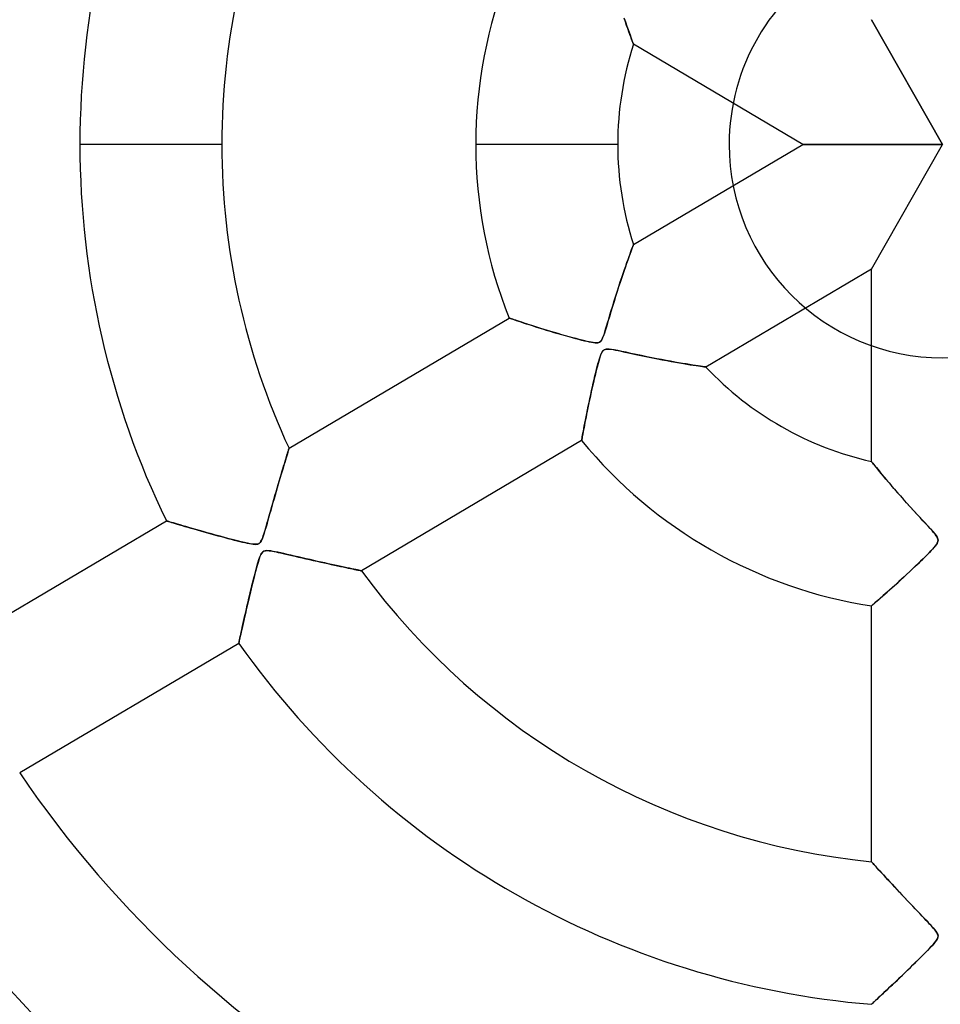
# Model space of a CAD drawing. Header units: millimetres. Extents: x -635 to 635, y -635 to 635.
# Tile 14 of 53: x -65 to 0, y -60 to 9. Entities that reach past the tile are written whole.
import ezdxf

# ---------------------------------------------------------------- set-up
doc = ezdxf.new("R2010")
doc.units = ezdxf.units.MM
doc.layers.add('HIDDEN', color=7, linetype='Continuous')
doc.layers.add('THICK', color=7, linetype='Continuous')

msp = doc.modelspace()

# ---------------------------------------------------------------- linework, layer by layer
at = {"layer": 'HIDDEN'}
for p, q in [((-22.295, 8.609), (-22.383, 8.866)), ((-22.361, 8.801), (-22.272, 8.545)), ((-22.209, 8.365), (-22.295, 8.609)), ((-22.272, 8.545), (-22.188, 8.305)), ((-22.128, 8.136), (-22.209, 8.365)), ((-22.188, 8.305), (-22.108, 8.083)), ((-5, 8.766), (0, 0)), ((0, 0), (-5, 8.766)), ((-22.051, 7.923), (-22.128, 8.136)), ((-22.108, 8.083), (-22.035, 7.879)), ((-21.98, 7.728), (-22.051, 7.923)), ((-22.035, 7.879), (-21.968, 7.695)), ((-21.916, 7.554), (-21.98, 7.728)), ((-21.968, 7.695), (-21.908, 7.532)), ((-21.86, 7.402), (-21.916, 7.554)), ((-21.908, 7.532), (-21.855, 7.389)), ((-21.812, 7.273), (-21.86, 7.402)), ((-21.855, 7.389), (-21.81, 7.268)), ((-21.774, 7.171), (-21.812, 7.273)), ((-21.81, 7.268), (-21.773, 7.171)), ((-21.746, 7.097), (-21.774, 7.171)), ((-21.773, 7.171), (-21.746, 7.098)), ((-21.746, 7.098), (-21.729, 7.053)), ((-21.729, 7.053), (-21.746, 7.097)), ((-21.729, 7.053), (-21.723, 7.038)), ((-21.723, 7.038), (-21.729, 7.053)), ((-9.822, 0), (-21.723, 7.038)), ((-50.66, 0), (-60.64, 0)), ((-50.66, 0), (-60.64, 0)), ((-22.835, 0), (-32.815, 0)), ((-22.835, 0), (-32.815, 0)), ((-21.723, -7.038), (-9.822, 0)), ((0, 0), (-9.822, 0)), ((-9.822, 0), (0, 0)), ((-5, -8.766), (0, 0)), ((-5, -8.766), (0, 0)), ((-15, 0), (-15, 0)), ((-21.916, -7.554), (-21.98, -7.728)), ((-21.968, -7.695), (-21.908, -7.532)), ((-21.86, -7.402), (-21.916, -7.554)), ((-21.908, -7.532), (-21.855, -7.389)), ((-21.812, -7.273), (-21.86, -7.402)), ((-21.855, -7.389), (-21.81, -7.268)), ((-21.774, -7.171), (-21.812, -7.273)), ((-21.81, -7.268), (-21.773, -7.171)), ((-21.746, -7.097), (-21.774, -7.171)), ((-21.773, -7.171), (-21.746, -7.098)), ((-21.729, -7.053), (-21.746, -7.097)), ((-21.746, -7.098), (-21.729, -7.053)), ((-21.723, -7.038), (-21.729, -7.053)), ((-21.729, -7.053), (-21.723, -7.038)), ((-22.128, -8.136), (-22.209, -8.365)), ((-22.188, -8.305), (-22.108, -8.083)), ((-22.051, -7.923), (-22.128, -8.136)), ((-22.108, -8.083), (-22.035, -7.879)), ((-21.98, -7.728), (-22.051, -7.923)), ((-22.035, -7.879), (-21.968, -7.695)), ((-22.383, -8.866), (-22.475, -9.133)), ((-22.454, -9.073), (-22.361, -8.801)), ((-22.295, -8.609), (-22.383, -8.866)), ((-22.361, -8.801), (-22.272, -8.545)), ((-22.209, -8.365), (-22.295, -8.609)), ((-22.272, -8.545), (-22.188, -8.305)), ((-5, -8.766), (-16.633, -15.646)), ((-5, -22.281), (-5, -8.766)), ((-22.754, -9.974), (-22.651, -9.661)), ((-22.569, -9.414), (-22.667, -9.71)), ((-22.651, -9.661), (-22.551, -9.36)), ((-22.475, -9.133), (-22.569, -9.414)), ((-22.551, -9.36), (-22.454, -9.073)), ((-22.873, -10.343), (-22.979, -10.68)), ((-22.965, -10.636), (-22.859, -10.299)), ((-22.768, -10.02), (-22.873, -10.343)), ((-22.859, -10.299), (-22.754, -9.974)), ((-22.667, -9.71), (-22.768, -10.02)), ((-23.088, -11.029), (-23.199, -11.391)), ((-23.182, -11.334), (-23.074, -10.982)), ((-22.979, -10.68), (-23.088, -11.029)), ((-23.074, -10.982), (-22.965, -10.636)), ((-23.312, -11.761), (-23.419, -12.118)), ((-23.38, -11.987), (-23.284, -11.671)), ((-23.199, -11.391), (-23.312, -11.761)), ((-23.284, -11.671), (-23.182, -11.334)), ((-45.937, -21.358), (-30.461, -12.205)), ((-30.451, -12.209), (-30.461, -12.205)), ((-30.461, -12.205), (-30.45, -12.209)), ((-30.421, -12.219), (-30.451, -12.209)), ((-30.45, -12.209), (-30.419, -12.219)), ((-30.372, -12.235), (-30.421, -12.219)), ((-30.419, -12.219), (-30.368, -12.237)), ((-30.304, -12.258), (-30.372, -12.235)), ((-30.368, -12.237), (-30.296, -12.261)), ((-30.219, -12.287), (-30.304, -12.258)), ((-30.296, -12.261), (-30.204, -12.292)), ((-30.118, -12.321), (-30.219, -12.287)), ((-30.204, -12.292), (-30.092, -12.33)), ((-30.002, -12.36), (-30.118, -12.321)), ((-30.092, -12.33), (-29.962, -12.373)), ((-29.873, -12.403), (-30.002, -12.36)), ((-29.962, -12.373), (-29.814, -12.422)), ((-29.731, -12.449), (-29.873, -12.403)), ((-29.814, -12.422), (-29.65, -12.476)), ((-29.577, -12.5), (-29.731, -12.449)), ((-23.518, -12.452), (-23.61, -12.757)), ((-23.547, -12.547), (-23.467, -12.28)), ((-23.419, -12.118), (-23.518, -12.452)), ((-23.467, -12.28), (-23.38, -11.987)), ((-29.65, -12.476), (-29.47, -12.535)), ((-29.412, -12.554), (-29.577, -12.5)), ((-29.47, -12.535), (-29.276, -12.598)), ((-29.238, -12.611), (-29.412, -12.554)), ((-29.276, -12.598), (-29.067, -12.666)), ((-29.054, -12.67), (-29.238, -12.611)), ((-29.067, -12.666), (-28.846, -12.736)), ((-28.862, -12.731), (-29.054, -12.67)), ((-28.661, -12.795), (-28.862, -12.731)), ((-28.846, -12.736), (-28.614, -12.81)), ((-28.451, -12.861), (-28.661, -12.795)), ((-28.614, -12.81), (-28.372, -12.886)), ((-28.233, -12.929), (-28.451, -12.861)), ((-28.372, -12.886), (-28.119, -12.964)), ((-28.006, -13), (-28.233, -12.929)), ((-28.119, -12.964), (-27.858, -13.045)), ((-27.771, -13.071), (-28.006, -13)), ((-27.858, -13.045), (-27.589, -13.126)), ((-27.528, -13.145), (-27.771, -13.071)), ((-27.589, -13.126), (-27.32, -13.207)), ((-27.278, -13.219), (-27.528, -13.145)), ((-23.693, -13.029), (-23.769, -13.264)), ((-23.741, -13.179), (-23.682, -12.992)), ((-23.61, -12.757), (-23.693, -13.029)), ((-23.682, -12.992), (-23.619, -12.784)), ((-23.619, -12.784), (-23.547, -12.547)), ((-27.32, -13.207), (-27.052, -13.286)), ((-27.021, -13.295), (-27.278, -13.219)), ((-27.052, -13.286), (-26.788, -13.363)), ((-26.757, -13.371), (-27.021, -13.295)), ((-26.788, -13.363), (-26.529, -13.437)), ((-26.495, -13.446), (-26.757, -13.371)), ((-26.529, -13.437), (-26.278, -13.508)), ((-26.242, -13.518), (-26.495, -13.446)), ((-26.278, -13.508), (-26.034, -13.575)), ((-25.998, -13.585), (-26.242, -13.518)), ((-26.034, -13.575), (-25.801, -13.638)), ((-25.767, -13.647), (-25.998, -13.585)), ((-25.801, -13.638), (-25.58, -13.697)), ((-25.548, -13.705), (-25.767, -13.647)), ((-25.58, -13.697), (-25.372, -13.75)), ((-25.343, -13.757), (-25.548, -13.705)), ((-25.372, -13.75), (-25.179, -13.797)), ((-25.154, -13.803), (-25.343, -13.757)), ((-25.179, -13.797), (-25.002, -13.839)), ((-24.983, -13.843), (-25.154, -13.803)), ((-25.002, -13.839), (-24.835, -13.876)), ((-24.053, -13.849), (-24.003, -13.793)), ((-23.999, -13.788), (-24.051, -13.847)), ((-24.003, -13.793), (-23.954, -13.719)), ((-23.949, -13.71), (-23.999, -13.788)), ((-23.954, -13.719), (-23.904, -13.621)), ((-23.896, -13.603), (-23.949, -13.71)), ((-23.904, -13.621), (-23.852, -13.496)), ((-23.837, -13.456), (-23.896, -13.603)), ((-23.852, -13.496), (-23.798, -13.348)), ((-23.769, -13.264), (-23.837, -13.456)), ((-23.798, -13.348), (-23.741, -13.179)), ((-24.83, -13.876), (-24.983, -13.843)), ((-24.835, -13.876), (-24.68, -13.906)), ((-24.693, -13.903), (-24.83, -13.876)), ((-24.563, -13.925), (-24.693, -13.903)), ((-24.68, -13.906), (-24.541, -13.928)), ((-24.441, -13.939), (-24.563, -13.925)), ((-24.541, -13.928), (-24.419, -13.941)), ((-24.333, -13.943), (-24.441, -13.939)), ((-24.419, -13.941), (-24.319, -13.943)), ((-24.245, -13.937), (-24.333, -13.943)), ((-24.319, -13.943), (-24.237, -13.936)), ((-24.172, -13.919), (-24.245, -13.937)), ((-24.237, -13.936), (-24.168, -13.918)), ((-24.108, -13.89), (-24.172, -13.919)), ((-24.168, -13.918), (-24.107, -13.89)), ((-24.051, -13.847), (-24.108, -13.89)), ((-24.107, -13.89), (-24.053, -13.849)), ((-23.893, -14.532), (-23.941, -14.606)), ((-23.934, -14.594), (-23.888, -14.526)), ((-23.843, -14.476), (-23.893, -14.532)), ((-23.888, -14.526), (-23.84, -14.474)), ((-23.786, -14.434), (-23.843, -14.476)), ((-23.84, -14.474), (-23.785, -14.434)), ((-23.72, -14.405), (-23.786, -14.434)), ((-23.785, -14.434), (-23.723, -14.406)), ((-23.723, -14.406), (-23.65, -14.389)), ((-23.644, -14.388), (-23.72, -14.405)), ((-23.65, -14.389), (-23.562, -14.382)), ((-23.552, -14.382), (-23.644, -14.388)), ((-23.562, -14.382), (-23.452, -14.386)), ((-23.432, -14.387), (-23.552, -14.382)), ((-23.452, -14.386), (-23.318, -14.4)), ((-23.275, -14.406), (-23.432, -14.387)), ((-23.318, -14.4), (-23.162, -14.424)), ((-23.074, -14.439), (-23.275, -14.406)), ((-23.162, -14.424), (-22.987, -14.456)), ((-22.832, -14.486), (-23.074, -14.439)), ((-22.987, -14.456), (-22.794, -14.494)), ((-22.553, -14.543), (-22.832, -14.486)), ((-22.794, -14.494), (-22.581, -14.538)), ((-24.167, -15.224), (-24.214, -15.393)), ((-24.172, -15.242), (-24.124, -15.078)), ((-24.122, -15.074), (-24.167, -15.224)), ((-24.124, -15.078), (-24.075, -14.929)), ((-24.08, -14.941), (-24.122, -15.074)), ((-24.036, -14.816), (-24.08, -14.941)), ((-24.075, -14.929), (-24.028, -14.795)), ((-23.989, -14.703), (-24.036, -14.816)), ((-24.028, -14.795), (-23.98, -14.683)), ((-23.941, -14.606), (-23.989, -14.703)), ((-23.98, -14.683), (-23.934, -14.594)), ((-22.581, -14.538), (-22.338, -14.59)), ((-22.241, -14.61), (-22.553, -14.543)), ((-22.338, -14.59), (-22.066, -14.648)), ((-21.901, -14.684), (-22.241, -14.61)), ((-22.066, -14.648), (-21.768, -14.713)), ((-21.537, -14.762), (-21.901, -14.684)), ((-21.768, -14.713), (-21.445, -14.782)), ((-21.158, -14.842), (-21.537, -14.762)), ((-21.445, -14.782), (-21.1, -14.855)), ((-20.788, -14.919), (-21.158, -14.842)), ((-21.1, -14.855), (-20.739, -14.929)), ((-20.429, -14.992), (-20.788, -14.919)), ((-20.739, -14.929), (-20.384, -15.001)), ((-20.083, -15.06), (-20.429, -14.992)), ((-20.384, -15.001), (-20.038, -15.069)), ((-19.749, -15.125), (-20.083, -15.06)), ((-20.038, -15.069), (-19.702, -15.134)), ((-19.429, -15.186), (-19.749, -15.125)), ((-19.702, -15.134), (-19.378, -15.195)), ((-19.122, -15.242), (-19.429, -15.186)), ((-19.378, -15.195), (-19.066, -15.252)), ((-24.381, -16.039), (-24.325, -15.817)), ((-24.317, -15.785), (-24.372, -16.005)), ((-24.325, -15.817), (-24.272, -15.609)), ((-24.265, -15.581), (-24.317, -15.785)), ((-24.272, -15.609), (-24.221, -15.418)), ((-24.214, -15.393), (-24.265, -15.581)), ((-24.221, -15.418), (-24.172, -15.242)), ((-18.831, -15.295), (-19.122, -15.242)), ((-19.066, -15.252), (-18.768, -15.306)), ((-18.552, -15.344), (-18.831, -15.295)), ((-18.768, -15.306), (-18.485, -15.355)), ((-18.285, -15.389), (-18.552, -15.344)), ((-18.485, -15.355), (-18.217, -15.401)), ((-18.03, -15.432), (-18.285, -15.389)), ((-18.217, -15.401), (-17.967, -15.442)), ((-17.79, -15.471), (-18.03, -15.432)), ((-17.967, -15.442), (-17.734, -15.48)), ((-17.566, -15.506), (-17.79, -15.471)), ((-17.734, -15.48), (-17.52, -15.514)), ((-17.361, -15.538), (-17.566, -15.506)), ((-17.52, -15.514), (-17.327, -15.544)), ((-17.178, -15.566), (-17.361, -15.538)), ((-17.327, -15.544), (-17.154, -15.57)), ((-17.017, -15.59), (-17.178, -15.566)), ((-17.154, -15.57), (-17.004, -15.592)), ((-16.882, -15.61), (-17.017, -15.59)), ((-17.004, -15.592), (-16.876, -15.611)), ((-16.774, -15.626), (-16.882, -15.61)), ((-16.876, -15.611), (-16.773, -15.626)), ((-16.695, -15.637), (-16.774, -15.626)), ((-16.773, -15.626), (-16.697, -15.637)), ((-16.697, -15.637), (-16.649, -15.643)), ((-16.649, -15.643), (-16.695, -15.637)), ((-16.649, -15.643), (-16.633, -15.646)), ((-16.633, -15.646), (-16.649, -15.643)), ((-24.555, -16.775), (-24.496, -16.52)), ((-24.488, -16.484), (-24.547, -16.74)), ((-24.496, -16.52), (-24.438, -16.274)), ((-24.429, -16.238), (-24.488, -16.484)), ((-24.438, -16.274), (-24.381, -16.039)), ((-24.372, -16.005), (-24.429, -16.238)), ((-24.668, -17.274), (-24.725, -17.535)), ((-24.675, -17.306), (-24.615, -17.037)), ((-24.608, -17.006), (-24.668, -17.274)), ((-24.615, -17.037), (-24.555, -16.775)), ((-24.547, -16.74), (-24.608, -17.006)), ((-24.852, -18.128), (-24.794, -17.853)), ((-24.78, -17.79), (-24.833, -18.038)), ((-24.794, -17.853), (-24.735, -17.578)), ((-24.725, -17.535), (-24.78, -17.79)), ((-24.735, -17.578), (-24.675, -17.306)), ((-25.01, -18.904), (-24.96, -18.654)), ((-24.931, -18.512), (-24.977, -18.736)), ((-24.96, -18.654), (-24.907, -18.395)), ((-24.883, -18.279), (-24.931, -18.512)), ((-24.907, -18.395), (-24.852, -18.128)), ((-24.833, -18.038), (-24.883, -18.279)), ((-25.144, -19.585), (-25.102, -19.37)), ((-25.1, -19.357), (-25.136, -19.546)), ((-25.102, -19.37), (-25.058, -19.143)), ((-25.061, -19.159), (-25.1, -19.357)), ((-25.02, -18.952), (-25.061, -19.159)), ((-25.058, -19.143), (-25.01, -18.904)), ((-24.977, -18.736), (-25.02, -18.952)), ((-25.232, -20.056), (-25.26, -20.203)), ((-25.249, -20.142), (-25.217, -19.973)), ((-25.203, -19.897), (-25.232, -20.056)), ((-25.217, -19.973), (-25.182, -19.786)), ((-25.171, -19.726), (-25.203, -19.897)), ((-25.182, -19.786), (-25.144, -19.585)), ((-25.136, -19.546), (-25.171, -19.726)), ((-25.363, -20.77), (-25.353, -20.716)), ((-25.354, -20.721), (-25.363, -20.772)), ((-25.341, -20.65), (-25.354, -20.721)), ((-25.353, -20.716), (-25.34, -20.642)), ((-25.325, -20.562), (-25.341, -20.65)), ((-25.34, -20.642), (-25.322, -20.546)), ((-25.306, -20.457), (-25.325, -20.562)), ((-25.322, -20.546), (-25.301, -20.43)), ((-25.284, -20.337), (-25.306, -20.457)), ((-25.301, -20.43), (-25.277, -20.295)), ((-25.26, -20.203), (-25.284, -20.337)), ((-25.277, -20.295), (-25.249, -20.142)), ((-45.987, -21.519), (-45.966, -21.45)), ((-45.951, -21.403), (-45.968, -21.457)), ((-45.966, -21.45), (-45.95, -21.4)), ((-45.941, -21.37), (-45.951, -21.403)), ((-45.95, -21.4), (-45.941, -21.369)), ((-45.937, -21.358), (-45.941, -21.37)), ((-45.941, -21.369), (-45.937, -21.358)), ((-25.37, -20.813), (-40.847, -29.966)), ((-25.37, -20.813), (-25.368, -20.802)), ((-25.368, -20.803), (-25.37, -20.813)), ((-25.368, -20.802), (-25.363, -20.77)), ((-25.363, -20.772), (-25.368, -20.803)), ((-46.217, -22.268), (-46.169, -22.111)), ((-46.143, -22.024), (-46.192, -22.186)), ((-46.169, -22.111), (-46.125, -21.964)), ((-46.097, -21.876), (-46.143, -22.024)), ((-46.125, -21.964), (-46.084, -21.831)), ((-46.057, -21.744), (-46.097, -21.876)), ((-46.084, -21.831), (-46.047, -21.711)), ((-46.021, -21.629), (-46.057, -21.744)), ((-46.047, -21.711), (-46.015, -21.607)), ((-45.992, -21.533), (-46.021, -21.629)), ((-46.015, -21.607), (-45.987, -21.519)), ((-45.968, -21.457), (-45.992, -21.533)), ((-46.44, -23.007), (-46.38, -22.806)), ((-46.363, -22.75), (-46.426, -22.961)), ((-46.38, -22.806), (-46.323, -22.616)), ((-46.303, -22.551), (-46.363, -22.75)), ((-46.323, -22.616), (-46.268, -22.437)), ((-46.246, -22.362), (-46.303, -22.551)), ((-46.268, -22.437), (-46.217, -22.268)), ((-46.192, -22.186), (-46.246, -22.362)), ((-5, -22.281), (-4.99, -22.293)), ((-4.99, -22.294), (-5, -22.281)), ((-4.99, -22.293), (-4.961, -22.33)), ((-4.96, -22.331), (-4.99, -22.294)), ((-4.961, -22.33), (-4.911, -22.392)), ((-4.911, -22.392), (-4.96, -22.331)), ((-4.911, -22.392), (-4.843, -22.477)), ((-4.846, -22.473), (-4.911, -22.392)), ((-4.765, -22.573), (-4.846, -22.473)), ((-4.843, -22.477), (-4.757, -22.583)), ((-4.669, -22.691), (-4.765, -22.573)), ((-4.757, -22.583), (-4.654, -22.709)), ((-4.559, -22.826), (-4.669, -22.691)), ((-4.654, -22.709), (-4.537, -22.853)), ((-4.435, -22.977), (-4.559, -22.826)), ((-46.636, -23.67), (-46.568, -23.439)), ((-46.559, -23.408), (-46.628, -23.643)), ((-46.568, -23.439), (-46.502, -23.218)), ((-46.491, -23.18), (-46.559, -23.408)), ((-46.502, -23.218), (-46.44, -23.007)), ((-46.426, -22.961), (-46.491, -23.18)), ((-4.537, -22.853), (-4.405, -23.013)), ((-4.297, -23.144), (-4.435, -22.977)), ((-4.405, -23.013), (-4.261, -23.188)), ((-4.146, -23.325), (-4.297, -23.144)), ((-4.261, -23.188), (-4.105, -23.375)), ((-3.983, -23.52), (-4.146, -23.325)), ((-4.105, -23.375), (-3.939, -23.572)), ((-3.807, -23.727), (-3.983, -23.52)), ((-46.854, -24.417), (-46.779, -24.159)), ((-46.771, -24.132), (-46.844, -24.385)), ((-46.779, -24.159), (-46.706, -23.91)), ((-46.699, -23.885), (-46.771, -24.132)), ((-46.706, -23.91), (-46.636, -23.67)), ((-46.628, -23.643), (-46.699, -23.885)), ((-3.939, -23.572), (-3.763, -23.779)), ((-3.62, -23.946), (-3.807, -23.727)), ((-3.763, -23.779), (-3.579, -23.994)), ((-3.423, -24.175), (-3.62, -23.946)), ((-3.579, -23.994), (-3.386, -24.218)), ((-3.215, -24.414), (-3.423, -24.175)), ((-3.386, -24.218), (-3.181, -24.453)), ((-46.994, -24.906), (-47.07, -25.173)), ((-47.005, -24.944), (-46.93, -24.681)), ((-46.919, -24.643), (-46.994, -24.906)), ((-46.93, -24.681), (-46.854, -24.417)), ((-46.844, -24.385), (-46.919, -24.643)), ((-2.997, -24.662), (-3.215, -24.414)), ((-3.181, -24.453), (-2.966, -24.698)), ((-2.771, -24.918), (-2.997, -24.662)), ((-2.966, -24.698), (-2.74, -24.953)), ((-47.147, -25.444), (-47.225, -25.718)), ((-47.219, -25.699), (-47.15, -25.454)), ((-47.15, -25.454), (-47.078, -25.202)), ((-47.07, -25.173), (-47.147, -25.444)), ((-47.078, -25.202), (-47.005, -24.944)), ((-2.536, -25.181), (-2.771, -24.918)), ((-2.74, -24.953), (-2.505, -25.216)), ((-2.293, -25.451), (-2.536, -25.181)), ((-2.505, -25.216), (-2.259, -25.487)), ((-2.045, -25.723), (-2.293, -25.451)), ((-2.259, -25.487), (-2.005, -25.767)), ((-47.375, -26.248), (-47.445, -26.494)), ((-47.412, -26.379), (-47.351, -26.163)), ((-47.301, -25.988), (-47.375, -26.248)), ((-47.351, -26.163), (-47.286, -25.936)), ((-47.225, -25.718), (-47.301, -25.988)), ((-47.286, -25.936), (-47.219, -25.699)), ((-1.807, -25.983), (-2.045, -25.723)), ((-2.005, -25.767), (-1.743, -26.052)), ((-1.583, -26.226), (-1.807, -25.983)), ((-1.743, -26.052), (-1.49, -26.326)), ((-1.376, -26.45), (-1.583, -26.226)), ((-69.963, -35.567), (-54.563, -26.459)), ((-54.552, -26.463), (-54.563, -26.459)), ((-54.563, -26.459), (-54.553, -26.462)), ((-54.553, -26.462), (-54.523, -26.471)), ((-54.52, -26.472), (-54.552, -26.463)), ((-54.523, -26.471), (-54.474, -26.486)), ((-54.468, -26.488), (-54.52, -26.472)), ((-54.474, -26.486), (-54.405, -26.507)), ((-54.395, -26.51), (-54.468, -26.488)), ((-54.405, -26.507), (-54.318, -26.533)), ((-54.305, -26.537), (-54.395, -26.51)), ((-54.318, -26.533), (-54.213, -26.564)), ((-54.196, -26.569), (-54.305, -26.537)), ((-54.213, -26.564), (-54.091, -26.6)), ((-54.071, -26.606), (-54.196, -26.569)), ((-54.091, -26.6), (-53.953, -26.641)), ((-53.929, -26.648), (-54.071, -26.606)), ((-53.953, -26.641), (-53.801, -26.686)), ((-53.772, -26.695), (-53.929, -26.648)), ((-53.801, -26.686), (-53.635, -26.735)), ((-53.598, -26.746), (-53.772, -26.695)), ((-53.635, -26.735), (-53.456, -26.787)), ((-53.408, -26.801), (-53.598, -26.746)), ((-53.456, -26.787), (-53.265, -26.843)), ((-53.203, -26.861), (-53.408, -26.801)), ((-53.265, -26.843), (-53.064, -26.902)), ((-52.982, -26.925), (-53.203, -26.861)), ((-53.064, -26.902), (-52.852, -26.963)), ((-52.747, -26.993), (-52.982, -26.925)), ((-52.852, -26.963), (-52.632, -27.026)), ((-47.573, -26.94), (-47.631, -27.135)), ((-47.623, -27.109), (-47.576, -26.949)), ((-47.576, -26.949), (-47.525, -26.773)), ((-47.511, -26.725), (-47.573, -26.94)), ((-47.525, -26.773), (-47.47, -26.583)), ((-47.445, -26.494), (-47.511, -26.725)), ((-47.47, -26.583), (-47.412, -26.379)), ((-1.49, -26.326), (-1.254, -26.581)), ((-1.187, -26.655), (-1.376, -26.45)), ((-1.254, -26.581), (-1.038, -26.816)), ((-1.019, -26.837), (-1.187, -26.655)), ((-1.038, -26.816), (-0.846, -27.026)), ((-0.873, -26.998), (-1.019, -26.837)), ((-52.5, -27.064), (-52.747, -26.993)), ((-52.632, -27.026), (-52.404, -27.091)), ((-52.24, -27.138), (-52.5, -27.064)), ((-52.404, -27.091), (-52.168, -27.158)), ((-51.97, -27.214), (-52.24, -27.138)), ((-52.168, -27.158), (-51.925, -27.227)), ((-51.689, -27.293), (-51.97, -27.214)), ((-51.925, -27.227), (-51.678, -27.296)), ((-51.398, -27.374), (-51.689, -27.293)), ((-51.678, -27.296), (-51.43, -27.365)), ((-51.43, -27.365), (-51.183, -27.433)), ((-51.098, -27.456), (-51.398, -27.374)), ((-51.183, -27.433), (-50.939, -27.5)), ((-50.789, -27.54), (-51.098, -27.456)), ((-50.939, -27.5), (-50.698, -27.565)), ((-50.472, -27.625), (-50.789, -27.54)), ((-50.698, -27.565), (-50.462, -27.628)), ((-50.154, -27.71), (-50.472, -27.625)), ((-50.462, -27.628), (-50.232, -27.689)), ((-47.784, -27.607), (-47.839, -27.747)), ((-47.83, -27.725), (-47.789, -27.62)), ((-47.789, -27.62), (-47.748, -27.505)), ((-47.734, -27.464), (-47.784, -27.607)), ((-47.748, -27.505), (-47.708, -27.383)), ((-47.685, -27.31), (-47.734, -27.464)), ((-47.708, -27.383), (-47.667, -27.252)), ((-47.631, -27.135), (-47.685, -27.31)), ((-47.667, -27.252), (-47.623, -27.109)), ((-0.741, -27.144), (-0.873, -26.998)), ((-0.846, -27.026), (-0.683, -27.211)), ((-0.625, -27.279), (-0.741, -27.144)), ((-0.683, -27.211), (-0.552, -27.367)), ((-0.525, -27.401), (-0.625, -27.279)), ((-0.552, -27.367), (-0.456, -27.493)), ((-0.444, -27.509), (-0.525, -27.401)), ((-0.456, -27.493), (-0.39, -27.593)), ((-0.385, -27.602), (-0.444, -27.509)), ((-0.39, -27.593), (-0.349, -27.675)), ((-0.346, -27.681), (-0.385, -27.602)), ((-0.349, -27.675), (-0.324, -27.75)), ((-50.232, -27.689), (-50.009, -27.748)), ((-49.85, -27.789), (-50.154, -27.71)), ((-50.009, -27.748), (-49.794, -27.803)), ((-49.565, -27.861), (-49.85, -27.789)), ((-49.794, -27.803), (-49.588, -27.855)), ((-49.588, -27.855), (-49.392, -27.904)), ((-49.301, -27.926), (-49.565, -27.861)), ((-49.392, -27.904), (-49.208, -27.948)), ((-49.062, -27.982), (-49.301, -27.926)), ((-49.208, -27.948), (-49.036, -27.988)), ((-48.849, -28.029), (-49.062, -27.982)), ((-49.036, -27.988), (-48.875, -28.024)), ((-48.875, -28.024), (-48.725, -28.054)), ((-48.666, -28.065), (-48.849, -28.029)), ((-48.725, -28.054), (-48.588, -28.079)), ((-48.503, -28.092), (-48.666, -28.065)), ((-48.588, -28.079), (-48.465, -28.096)), ((-48.352, -28.106), (-48.503, -28.092)), ((-48.465, -28.096), (-48.361, -28.106)), ((-48.361, -28.106), (-48.274, -28.108)), ((-48.223, -28.104), (-48.352, -28.106)), ((-48.274, -28.108), (-48.201, -28.102)), ((-48.12, -28.083), (-48.223, -28.104)), ((-48.201, -28.102), (-48.139, -28.089)), ((-48.139, -28.089), (-48.085, -28.069)), ((-48.037, -28.041), (-48.12, -28.083)), ((-48.085, -28.069), (-48.037, -28.041)), ((-47.966, -27.972), (-48.037, -28.041)), ((-48.037, -28.041), (-47.993, -28.003)), ((-47.993, -28.003), (-47.951, -27.954)), ((-47.9, -27.873), (-47.966, -27.972)), ((-47.951, -27.954), (-47.911, -27.893)), ((-47.911, -27.893), (-47.871, -27.817)), ((-47.839, -27.747), (-47.9, -27.873)), ((-47.871, -27.817), (-47.83, -27.725)), ((-0.699, -28.44), (-0.594, -28.322)), ((-0.603, -28.332), (-0.696, -28.436)), ((-0.518, -28.23), (-0.603, -28.332)), ((-0.594, -28.322), (-0.504, -28.213)), ((-0.444, -28.133), (-0.518, -28.23)), ((-0.504, -28.213), (-0.431, -28.115)), ((-0.385, -28.042), (-0.444, -28.133)), ((-0.431, -28.115), (-0.378, -28.03)), ((-0.346, -27.963), (-0.385, -28.042)), ((-0.378, -28.03), (-0.343, -27.956)), ((-0.324, -27.753), (-0.346, -27.681)), ((-0.323, -27.891), (-0.346, -27.963)), ((-0.343, -27.956), (-0.323, -27.888)), ((-0.324, -27.75), (-0.316, -27.821)), ((-0.316, -27.821), (-0.324, -27.753)), ((-0.316, -27.821), (-0.323, -27.891)), ((-0.323, -27.888), (-0.316, -27.821)), ((-48.058, -29.183), (-48.013, -29.051)), ((-47.983, -28.97), (-48.039, -29.126)), ((-48.013, -29.051), (-47.969, -28.935)), ((-47.924, -28.831), (-47.983, -28.97)), ((-47.969, -28.935), (-47.927, -28.838)), ((-47.927, -28.838), (-47.887, -28.761)), ((-47.86, -28.718), (-47.924, -28.831)), ((-47.887, -28.761), (-47.847, -28.701)), ((-47.792, -28.639), (-47.86, -28.718)), ((-47.847, -28.701), (-47.806, -28.653)), ((-47.806, -28.653), (-47.762, -28.615)), ((-47.715, -28.586), (-47.792, -28.639)), ((-47.762, -28.615), (-47.714, -28.586)), ((-47.62, -28.557), (-47.715, -28.586)), ((-47.714, -28.586), (-47.66, -28.566)), ((-47.66, -28.566), (-47.597, -28.553)), ((-47.502, -28.547), (-47.62, -28.557)), ((-47.597, -28.553), (-47.524, -28.547)), ((-47.524, -28.547), (-47.438, -28.549)), ((-47.362, -28.554), (-47.502, -28.547)), ((-47.438, -28.549), (-47.338, -28.557)), ((-47.212, -28.574), (-47.362, -28.554)), ((-47.338, -28.557), (-47.226, -28.572)), ((-47.226, -28.572), (-47.106, -28.591)), ((-47.063, -28.599), (-47.212, -28.574)), ((-47.106, -28.591), (-46.979, -28.615)), ((-46.905, -28.63), (-47.063, -28.599)), ((-46.979, -28.615), (-46.845, -28.642)), ((-46.725, -28.667), (-46.905, -28.63)), ((-46.845, -28.642), (-46.699, -28.673)), ((-46.526, -28.71), (-46.725, -28.667)), ((-46.699, -28.673), (-46.536, -28.708)), ((-46.536, -28.708), (-46.357, -28.748)), ((-46.308, -28.759), (-46.526, -28.71)), ((-46.357, -28.748), (-46.163, -28.792)), ((-46.074, -28.812), (-46.308, -28.759)), ((-46.163, -28.792), (-45.957, -28.839)), ((-45.824, -28.87), (-46.074, -28.812)), ((-45.957, -28.839), (-45.738, -28.89)), ((-45.561, -28.931), (-45.824, -28.87)), ((-45.738, -28.89), (-45.508, -28.943)), ((-45.287, -28.994), (-45.561, -28.931)), ((-45.508, -28.943), (-45.268, -28.998)), ((-45.01, -29.058), (-45.287, -28.994)), ((-45.268, -28.998), (-45.02, -29.055)), ((-45.02, -29.055), (-44.765, -29.114)), ((-44.735, -29.121), (-45.01, -29.058)), ((-1.395, -29.15), (-1.232, -28.99)), ((-1.208, -28.966), (-1.369, -29.125)), ((-1.232, -28.99), (-1.08, -28.838)), ((-1.059, -28.817), (-1.208, -28.966)), ((-1.08, -28.838), (-0.941, -28.696)), ((-0.924, -28.678), (-1.059, -28.817)), ((-0.941, -28.696), (-0.815, -28.565)), ((-0.802, -28.551), (-0.924, -28.678)), ((-0.815, -28.565), (-0.699, -28.44)), ((-0.696, -28.436), (-0.802, -28.551)), ((-48.223, -29.75), (-48.293, -30.012)), ((-48.247, -29.84), (-48.198, -29.657)), ((-48.157, -29.512), (-48.223, -29.75)), ((-48.198, -29.657), (-48.15, -29.487)), ((-48.095, -29.304), (-48.157, -29.512)), ((-48.15, -29.487), (-48.103, -29.329)), ((-48.103, -29.329), (-48.058, -29.183)), ((-48.039, -29.126), (-48.095, -29.304)), ((-44.765, -29.114), (-44.503, -29.174)), ((-44.465, -29.183), (-44.735, -29.121)), ((-44.503, -29.174), (-44.237, -29.234)), ((-44.198, -29.243), (-44.465, -29.183)), ((-44.237, -29.234), (-43.969, -29.295)), ((-43.936, -29.302), (-44.198, -29.243)), ((-43.969, -29.295), (-43.707, -29.354)), ((-43.679, -29.36), (-43.936, -29.302)), ((-43.707, -29.354), (-43.454, -29.41)), ((-43.428, -29.416), (-43.679, -29.36)), ((-43.454, -29.41), (-43.209, -29.464)), ((-43.182, -29.47), (-43.428, -29.416)), ((-43.209, -29.464), (-42.974, -29.516)), ((-42.943, -29.523), (-43.182, -29.47)), ((-42.974, -29.516), (-42.749, -29.565)), ((-42.71, -29.573), (-42.943, -29.523)), ((-42.749, -29.565), (-42.533, -29.612)), ((-42.486, -29.622), (-42.71, -29.573)), ((-42.533, -29.612), (-42.328, -29.656)), ((-42.272, -29.668), (-42.486, -29.622)), ((-42.328, -29.656), (-42.135, -29.697)), ((-42.068, -29.712), (-42.272, -29.668)), ((-42.135, -29.697), (-41.952, -29.736)), ((-41.875, -29.752), (-42.068, -29.712)), ((-41.952, -29.736), (-41.779, -29.773)), ((-41.695, -29.79), (-41.875, -29.752)), ((-2.135, -29.86), (-1.939, -29.675)), ((-1.913, -29.65), (-2.111, -29.838)), ((-1.939, -29.675), (-1.75, -29.494)), ((-1.723, -29.468), (-1.913, -29.65)), ((-1.75, -29.494), (-1.568, -29.319)), ((-1.541, -29.293), (-1.723, -29.468)), ((-1.568, -29.319), (-1.395, -29.15)), ((-1.369, -29.125), (-1.541, -29.293)), ((-48.367, -30.297), (-48.444, -30.601)), ((-48.407, -30.456), (-48.352, -30.24)), ((-48.293, -30.012), (-48.367, -30.297)), ((-48.352, -30.24), (-48.299, -30.035)), ((-48.299, -30.035), (-48.247, -29.84)), ((-41.779, -29.773), (-41.618, -29.807)), ((-41.529, -29.825), (-41.695, -29.79)), ((-41.618, -29.807), (-41.468, -29.838)), ((-41.377, -29.857), (-41.529, -29.825)), ((-41.468, -29.838), (-41.331, -29.866)), ((-41.242, -29.885), (-41.377, -29.857)), ((-41.331, -29.866), (-41.209, -29.892)), ((-41.124, -29.909), (-41.242, -29.885)), ((-41.209, -29.892), (-41.102, -29.914)), ((-41.026, -29.929), (-41.124, -29.909)), ((-41.102, -29.914), (-41.012, -29.932)), ((-40.949, -29.945), (-41.026, -29.929)), ((-41.012, -29.932), (-40.941, -29.947)), ((-40.893, -29.957), (-40.949, -29.945)), ((-40.941, -29.947), (-40.889, -29.957)), ((-40.859, -29.964), (-40.893, -29.957)), ((-40.889, -29.957), (-40.858, -29.964)), ((-40.847, -29.966), (-40.859, -29.964)), ((-40.858, -29.964), (-40.847, -29.966)), ((-2.953, -30.619), (-2.746, -30.429)), ((-2.699, -30.386), (-2.885, -30.557)), ((-2.746, -30.429), (-2.539, -30.238)), ((-2.507, -30.208), (-2.699, -30.386)), ((-2.539, -30.238), (-2.335, -30.048)), ((-2.311, -30.026), (-2.507, -30.208)), ((-2.335, -30.048), (-2.135, -29.86)), ((-2.111, -29.838), (-2.311, -30.026)), ((-48.523, -30.92), (-48.602, -31.24)), ((-48.579, -31.148), (-48.521, -30.911)), ((-48.444, -30.601), (-48.523, -30.92)), ((-48.521, -30.911), (-48.464, -30.679)), ((-48.464, -30.679), (-48.407, -30.456)), ((-3.413, -31.036), (-3.577, -31.183)), ((-3.54, -31.15), (-3.351, -30.98)), ((-3.243, -30.883), (-3.413, -31.036)), ((-3.351, -30.98), (-3.155, -30.803)), ((-3.067, -30.723), (-3.243, -30.883)), ((-3.155, -30.803), (-2.953, -30.619)), ((-2.885, -30.557), (-3.067, -30.723)), ((-48.757, -31.886), (-48.697, -31.637)), ((-48.677, -31.551), (-48.749, -31.853)), ((-48.697, -31.637), (-48.638, -31.39)), ((-48.602, -31.24), (-48.677, -31.551)), ((-48.638, -31.39), (-48.579, -31.148)), ((-4.297, -31.821), (-4.418, -31.928)), ((-4.355, -31.872), (-4.212, -31.747)), ((-4.167, -31.707), (-4.297, -31.821)), ((-4.212, -31.747), (-4.059, -31.612)), ((-4.029, -31.586), (-4.167, -31.707)), ((-4.059, -31.612), (-3.895, -31.467)), ((-3.885, -31.458), (-4.029, -31.586)), ((-3.895, -31.467), (-3.721, -31.313)), ((-3.734, -31.324), (-3.885, -31.458)), ((-3.577, -31.183), (-3.734, -31.324)), ((-3.721, -31.313), (-3.54, -31.15)), ((-48.885, -32.431), (-48.948, -32.705)), ((-48.931, -32.631), (-48.874, -32.386)), ((-48.818, -32.147), (-48.885, -32.431)), ((-48.874, -32.386), (-48.816, -32.136)), ((-48.749, -31.853), (-48.818, -32.147)), ((-48.816, -32.136), (-48.757, -31.886)), ((-4.992, -32.425), (-5, -32.432)), ((-5, -32.432), (-4.992, -32.425)), ((-5, -50.413), (-5, -32.432)), ((-4.992, -32.425), (-4.967, -32.403)), ((-4.968, -32.405), (-4.992, -32.425)), ((-4.929, -32.371), (-4.968, -32.405)), ((-4.967, -32.403), (-4.926, -32.368)), ((-4.875, -32.324), (-4.929, -32.371)), ((-4.926, -32.368), (-4.868, -32.318)), ((-4.807, -32.265), (-4.875, -32.324)), ((-4.868, -32.318), (-4.795, -32.255)), ((-4.726, -32.196), (-4.807, -32.265)), ((-4.795, -32.255), (-4.705, -32.178)), ((-4.634, -32.116), (-4.726, -32.196)), ((-4.705, -32.178), (-4.602, -32.088)), ((-4.531, -32.026), (-4.634, -32.116)), ((-4.602, -32.088), (-4.485, -31.986)), ((-4.418, -31.928), (-4.531, -32.026)), ((-4.485, -31.986), (-4.355, -31.872)), ((-49.089, -33.326), (-49.039, -33.102)), ((-49.008, -32.968), (-49.065, -33.219)), ((-49.039, -33.102), (-48.986, -32.87)), ((-48.948, -32.705), (-49.008, -32.968)), ((-48.986, -32.87), (-48.931, -32.631)), ((-49.216, -33.89), (-49.259, -34.083)), ((-49.227, -33.939), (-49.184, -33.745)), ((-49.169, -33.681), (-49.216, -33.89)), ((-49.184, -33.745), (-49.138, -33.54)), ((-49.119, -33.457), (-49.169, -33.681)), ((-49.138, -33.54), (-49.089, -33.326)), ((-49.065, -33.219), (-49.119, -33.457)), ((-49.396, -34.71), (-49.369, -34.585)), ((-49.364, -34.565), (-49.392, -34.693)), ((-49.369, -34.585), (-49.338, -34.445)), ((-49.333, -34.421), (-49.364, -34.565)), ((-49.338, -34.445), (-49.304, -34.29)), ((-49.298, -34.26), (-49.333, -34.421)), ((-49.304, -34.29), (-49.267, -34.121)), ((-49.259, -34.083), (-49.298, -34.26)), ((-49.267, -34.121), (-49.227, -33.939)), ((-49.472, -35.067), (-64.873, -44.175)), ((-49.47, -35.056), (-49.472, -35.067)), ((-49.472, -35.067), (-49.47, -35.057)), ((-49.463, -35.023), (-49.47, -35.056)), ((-49.47, -35.057), (-49.464, -35.026)), ((-49.464, -35.026), (-49.453, -34.976)), ((-49.452, -34.97), (-49.463, -35.023)), ((-49.453, -34.976), (-49.438, -34.906)), ((-49.436, -34.896), (-49.452, -34.97)), ((-49.438, -34.906), (-49.419, -34.817)), ((-49.416, -34.803), (-49.436, -34.896)), ((-49.419, -34.817), (-49.396, -34.71)), ((-49.392, -34.693), (-49.416, -34.803)), ((-5, -50.413), (-4.992, -50.421)), ((-4.993, -50.421), (-5, -50.413)), ((-4.971, -50.445), (-4.993, -50.421)), ((-4.992, -50.421), (-4.969, -50.447)), ((-4.936, -50.484), (-4.971, -50.445)), ((-4.969, -50.447), (-4.93, -50.49)), ((-4.887, -50.538), (-4.936, -50.484)), ((-4.93, -50.49), (-4.877, -50.548)), ((-4.825, -50.605), (-4.887, -50.538)), ((-4.877, -50.548), (-4.81, -50.622)), ((-4.752, -50.686), (-4.825, -50.605)), ((-4.81, -50.622), (-4.729, -50.711)), ((-4.668, -50.779), (-4.752, -50.686)), ((-4.729, -50.711), (-4.636, -50.813)), ((-4.574, -50.882), (-4.668, -50.779)), ((-4.636, -50.813), (-4.532, -50.928)), ((-4.47, -50.995), (-4.574, -50.882)), ((-4.532, -50.928), (-4.417, -51.053)), ((-4.359, -51.117), (-4.47, -50.995)), ((-4.417, -51.053), (-4.293, -51.189)), ((-4.24, -51.247), (-4.359, -51.117)), ((-4.293, -51.189), (-4.16, -51.334)), ((-4.113, -51.384), (-4.24, -51.247)), ((-4.16, -51.334), (-4.018, -51.487)), ((-3.979, -51.53), (-4.113, -51.384)), ((-4.018, -51.487), (-3.87, -51.649)), ((-3.837, -51.684), (-3.979, -51.53)), ((-3.87, -51.649), (-3.714, -51.817)), ((-3.687, -51.845), (-3.837, -51.684)), ((-3.714, -51.817), (-3.552, -51.991)), ((-3.53, -52.014), (-3.687, -51.845)), ((-3.552, -51.991), (-3.385, -52.17)), ((-3.366, -52.191), (-3.53, -52.014)), ((-3.385, -52.17), (-3.213, -52.354)), ((-3.195, -52.373), (-3.366, -52.191)), ((-3.213, -52.354), (-3.037, -52.542)), ((-3.017, -52.563), (-3.195, -52.373)), ((-3.037, -52.542), (-2.856, -52.734)), ((-2.833, -52.758), (-3.017, -52.563)), ((-2.856, -52.734), (-2.672, -52.929)), ((-2.645, -52.958), (-2.833, -52.758)), ((-2.672, -52.929), (-2.484, -53.128)), ((-2.457, -53.157), (-2.645, -52.958)), ((-2.484, -53.128), (-2.293, -53.329)), ((-2.272, -53.351), (-2.457, -53.157)), ((-2.293, -53.329), (-2.099, -53.534)), ((-2.092, -53.541), (-2.272, -53.351)), ((-2.099, -53.534), (-1.903, -53.74)), ((-1.916, -53.726), (-2.092, -53.541)), ((-1.747, -53.904), (-1.916, -53.726)), ((-1.903, -53.74), (-1.709, -53.943)), ((-1.584, -54.074), (-1.747, -53.904)), ((-1.709, -53.943), (-1.523, -54.139)), ((-1.429, -54.237), (-1.584, -54.074)), ((-1.523, -54.139), (-1.347, -54.324)), ((-1.283, -54.391), (-1.429, -54.237)), ((-1.347, -54.324), (-1.181, -54.499)), ((-1.147, -54.535), (-1.283, -54.391)), ((-1.181, -54.499), (-1.028, -54.662)), ((-1.022, -54.669), (-1.147, -54.535)), ((-1.028, -54.662), (-0.89, -54.811)), ((-0.908, -54.791), (-1.022, -54.669)), ((-0.807, -54.901), (-0.908, -54.791)), ((-0.89, -54.811), (-0.766, -54.946)), ((-0.716, -55.003), (-0.807, -54.901)), ((-0.766, -54.946), (-0.66, -55.067)), ((-0.631, -55.1), (-0.716, -55.003)), ((-0.66, -55.067), (-0.562, -55.183)), ((-0.553, -55.194), (-0.631, -55.1)), ((-0.562, -55.183), (-0.469, -55.302)), ((-0.483, -55.282), (-0.553, -55.194)), ((-0.425, -55.364), (-0.483, -55.282)), ((-0.469, -55.302), (-0.391, -55.418)), ((-0.51, -56.049), (-0.616, -56.176)), ((-0.565, -56.115), (-0.487, -56.018)), ((-0.421, -55.926), (-0.51, -56.049)), ((-0.487, -56.018), (-0.425, -55.933)), ((-0.38, -55.438), (-0.425, -55.364)), ((-0.425, -55.933), (-0.38, -55.859)), ((-0.357, -55.813), (-0.421, -55.926)), ((-0.391, -55.418), (-0.339, -55.525)), ((-0.348, -55.504), (-0.38, -55.438)), ((-0.38, -55.859), (-0.347, -55.794)), ((-0.323, -55.715), (-0.357, -55.813)), ((-0.327, -55.564), (-0.348, -55.504)), ((-0.347, -55.794), (-0.327, -55.734)), ((-0.339, -55.525), (-0.317, -55.622)), ((-0.317, -55.621), (-0.327, -55.564)), ((-0.327, -55.734), (-0.317, -55.677)), ((-0.317, -55.622), (-0.323, -55.715)), ((-0.317, -55.677), (-0.317, -55.621)), ((-1.266, -56.862), (-1.125, -56.718)), ((-1.059, -56.651), (-1.249, -56.845)), ((-1.125, -56.718), (-0.993, -56.583)), ((-0.889, -56.474), (-1.059, -56.651)), ((-0.993, -56.583), (-0.871, -56.455)), ((-0.74, -56.315), (-0.889, -56.474)), ((-0.871, -56.455), (-0.758, -56.334)), ((-0.758, -56.334), (-0.655, -56.22)), ((-0.616, -56.176), (-0.74, -56.315)), ((-0.655, -56.22), (-0.565, -56.115)), ((-1.68, -57.275), (-1.914, -57.506)), ((-1.907, -57.499), (-1.737, -57.332)), ((-1.737, -57.332), (-1.573, -57.169)), ((-1.457, -57.054), (-1.68, -57.275)), ((-1.573, -57.169), (-1.416, -57.012)), ((-1.249, -56.845), (-1.457, -57.054)), ((-1.416, -57.012), (-1.266, -56.862)), ((-2.626, -58.198), (-2.442, -58.02)), ((-2.378, -57.959), (-2.602, -58.175)), ((-2.442, -58.02), (-2.26, -57.844)), ((-2.149, -57.736), (-2.378, -57.959)), ((-2.26, -57.844), (-2.081, -57.67)), ((-1.914, -57.506), (-2.149, -57.736)), ((-2.081, -57.67), (-1.907, -57.499)), ((-3.234, -58.78), (-3.43, -58.965)), ((-3.357, -58.897), (-3.179, -58.728)), ((-3.031, -58.586), (-3.234, -58.78)), ((-3.179, -58.728), (-2.997, -58.554)), ((-2.82, -58.384), (-3.031, -58.586)), ((-2.997, -58.554), (-2.812, -58.376)), ((-2.602, -58.175), (-2.82, -58.384)), ((-2.812, -58.376), (-2.626, -58.198)), ((-3.962, -59.467), (-4.118, -59.614)), ((-4.009, -59.512), (-3.856, -59.368)), ((-3.794, -59.31), (-3.962, -59.467)), ((-3.856, -59.368), (-3.696, -59.217)), ((-3.617, -59.142), (-3.794, -59.31)), ((-3.696, -59.217), (-3.529, -59.06)), ((-3.43, -58.965), (-3.617, -59.142)), ((-3.529, -59.06), (-3.357, -58.897)), ((-4.812, -60.26), (-4.732, -60.185)), ((-4.719, -60.174), (-4.802, -60.251)), ((-4.732, -60.185), (-4.639, -60.099)), ((-4.623, -60.085), (-4.719, -60.174)), ((-4.639, -60.099), (-4.533, -60.001)), ((-4.515, -59.984), (-4.623, -60.085)), ((-4.533, -60.001), (-4.417, -59.893)), ((-4.395, -59.872), (-4.515, -59.984)), ((-4.417, -59.893), (-4.291, -59.775)), ((-4.262, -59.749), (-4.395, -59.872)), ((-4.291, -59.775), (-4.154, -59.648)), ((-4.118, -59.614), (-4.262, -59.749)), ((-4.154, -59.648), (-4.009, -59.512)), ((-4.992, -60.426), (-5, -60.434)), ((-5, -60.434), (-4.992, -60.426)), ((-4.967, -60.403), (-4.992, -60.426)), ((-4.992, -60.426), (-4.969, -60.405)), ((-4.969, -60.405), (-4.932, -60.37)), ((-4.927, -60.366), (-4.967, -60.403)), ((-4.932, -60.37), (-4.879, -60.322)), ((-4.872, -60.315), (-4.927, -60.366)), ((-4.879, -60.322), (-4.812, -60.26)), ((-4.802, -60.251), (-4.872, -60.315))]:
    msp.add_line(p, q, dxfattribs=at)
for radius, start, end in [(606.5, 0, 180.00002), (556.5, 0, 180.00002), (551.5, 0, 180.00002), (500, 0, 179.99998), (495, 0, 179.99998), (194.775, 0, 180.00002), (174.623, 89.99998, 270.00002), (60.64, 154.1296, 179.99998), (50.66, 155.06415, 179.99998), (15, 0, 180.00002), (32.815, 158.16425, 179.99998), (22.835, 162.04811, 179.99998), (606.5, 180.00002, 0), (500, 179.99998, 0), (495, 179.99998, 0), (60.64, 179.99998, 205.8704), (50.66, 179.99998, 204.93585), (32.815, 179.99998, 201.83575), (22.835, 179.99998, 197.95189), (556.5, 180.00002, 0), (551.5, 180.00002, 0), (194.775, 180.00002, 0), (15, 180.00002, 0), (22.835, 223.2481, 257.35192), (32.815, 219.36424, 261.23577), (50.66, 216.26414, 264.33587), (60.64, 215.32965, 265.27037), (78.485, 214.2526, 266.34741), (88.465, 213.84007, 266.75994), (106.31, 213.29576, 267.30425)]:
    msp.add_arc((0, 0), radius, start, end, dxfattribs=at)
at = {"layer": 'THICK'}
for radius, start, end in [(552.5, 0, 180.00002), (494.99, 0, 179.99998), (222.6, 89.99998, 180.00002), (202.448, 89.99998, 270.00002), (494.99, 179.99998, 0), (552.5, 180.00002, 0), (222.6, 180.00002, 270.00002)]:
    msp.add_arc((0, 0), radius, start, end, dxfattribs=at)

doc.saveas('drawing.dxf')
